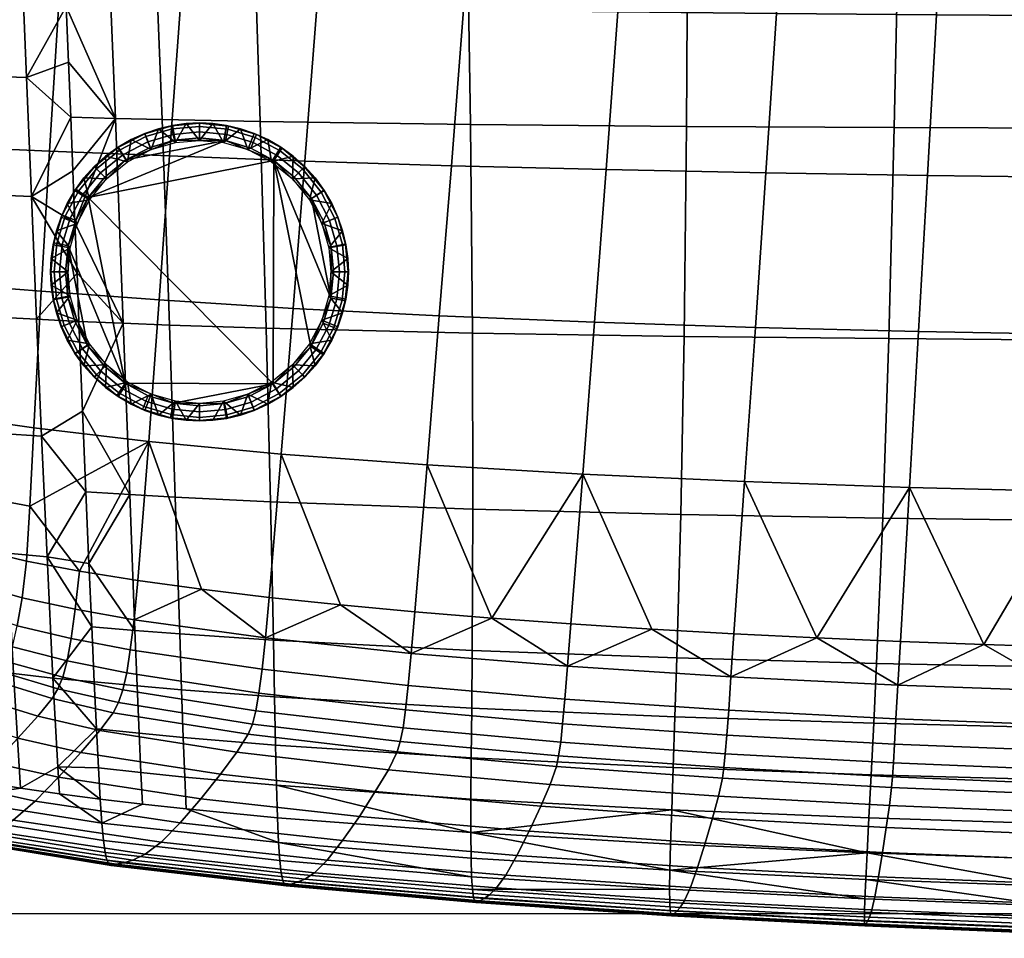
# Model space of a CAD drawing. Header units: millimetres. Extents: x -311 to 305, y -366 to 365.
# Tile 7 of 42: x -201 to -6, y -365 to -183. Entities that reach past the tile are written whole.
import ezdxf

# ---------------------------------------------------------------- set-up
doc = ezdxf.new("R2010")
doc.units = ezdxf.units.MM
doc.header["$MEASUREMENT"] = 0
for name, color, linetype in [('korpus', 251, 'Continuous'), ('nozky', 7, 'Continuous'), ('pudsymbol', 7, 'Continuous'), ('sedak', 60, 'Continuous')]:
    doc.layers.add(name, color=color, linetype=linetype)

msp = doc.modelspace()

# ---------------------------------------------------------------- meshes
at = {"layer": 'korpus'}
mesh = msp.add_polyface(dxfattribs=at)
corners = [(-232.85, -135.44, 28.25), (-226.08, -125.31, 27.26), (-226.74, -135.19, 27.26), (-227.36, -145.02, 27.26), (-80.31, -150.62, 25), (-78.07, -119.01, 25), (-47.15, -118.98, 25), (-49.16, -150.74, 25), (-82.57, -181.78, 25), (-51.19, -182.13, 25), (-84.9, -212.97, 25.03), (-53.3, -213.63, 25.03), (-110.69, -150.5, 25), (-108.31, -119.07, 25), (-113.08, -181.38, 25), (-115.5, -212.19, 25.03), (-139.74, -150.39, 25), (-137.31, -119.2, 25), (-142.12, -180.94, 25), (-144.5, -211.27, 25.03), (-166.81, -150.34, 25.04), (-164.44, -119.42, 25.03), (-169.06, -180.49, 25.04), (-171.24, -210.27, 25.07), (-191.08, -150.37, 25.28), (-188.84, -119.73, 25.28), (-193.12, -180.1, 25.28), (-194.98, -209.31, 25.31), (-201.9, -150.42, 25.55), (-199.72, -119.92, 25.55), (-203.82, -179.95, 25.55), (-205.49, -208.88, 25.57), (-211.68, -150.5, 25.95), (-209.58, -120.13, 25.95), (-213.48, -179.85, 25.95), (-214.98, -208.52, 25.97), (-216.09, -235.45, 26.07), (-206.84, -236.21, 25.68), (-220.32, -150.62, 26.51), (-218.29, -120.36, 26.51), (-222.01, -179.81, 26.51), (-223.34, -208.22, 26.53), (-224.21, -234.7, 26.61), (-229, -173.75, 27.26), (-228.5, -164.33, 27.26), (-230.22, -200.72, 27.27), (-229.87, -191.97, 27.27), (-230.93, -225.17, 27.32), (-230.52, -209.19, 27.28), (-225.38, -115.39, 27.26), (-227.95, -154.74, 27.26), (-229.46, -182.97, 27.26)]
mesh.append_faces([[corners[k] for k in face] for face in [(0, 1, 2, 2), (0, 2, 3, 3), (4, 5, 6, 7), (8, 4, 7, 9), (10, 8, 9, 11), (12, 13, 5, 4), (14, 12, 4, 8), (15, 14, 8, 10), (16, 17, 13, 12), (18, 16, 12, 14), (19, 18, 14, 15), (20, 21, 17, 16), (22, 20, 16, 18), (23, 22, 18, 19), (24, 25, 21, 20), (26, 24, 20, 22), (27, 26, 22, 23), (28, 29, 25, 24), (30, 28, 24, 26), (31, 30, 26, 27), (32, 33, 29, 28), (34, 32, 28, 30), (35, 34, 30, 31), (36, 35, 31, 37), (38, 39, 33, 32), (40, 38, 32, 34), (41, 40, 34, 35), (42, 41, 35, 36), (40, 43, 44, 38), (41, 45, 46, 40), (38, 3, 2, 39), (42, 47, 48, 41), (39, 1, 49, 49), (38, 44, 50, 50), (38, 50, 3, 3), (39, 2, 1, 1), (40, 46, 51, 51), (41, 48, 45, 45), (40, 51, 43, 43)]])
mesh = msp.add_polyface(dxfattribs=at)
corners = [(-60.66, -319.8, 29.94), (-60.21, -313.22, 28.4), (-27.2, -314.85, 28.4), (-27.58, -321.5, 29.94), (71.97, -317.32, 28.4), (55.66, -308.38, 27.36), (72.11, -308.55, 27.36), (38.94, -316.86, 28.4), (22.74, -307.79, 27.36), (39.21, -308.12, 27.36), (5.88, -316.05, 28.4), (-10.21, -306.85, 27.36), (6.27, -307.37, 27.36), (-43.2, -305.53, 27.36), (-26.7, -306.24, 27.36), (43.05, -182.71, 25), (43.98, -150.93, 25), (74.54, -150.93, 25), (74.07, -182.76, 25), (42.09, -214.76, 25.03), (73.58, -214.89, 25.03), (41.14, -245.97, 25.22), (73.09, -246.18, 25.22), (40.17, -277.18, 25.78), (72.6, -277.5, 25.78), (11.87, -182.59, 25), (13.23, -150.9, 25), (10.47, -214.52, 25.03), (9.08, -245.57, 25.22), (7.67, -276.61, 25.78), (-19.55, -182.4, 25), (-17.82, -150.84, 25), (-21.34, -214.15, 25.03), (-23.11, -244.98, 25.22), (-24.92, -275.77, 25.78), (-51.19, -182.13, 25), (-49.16, -150.74, 25), (-53.3, -213.63, 25.03), (-55.39, -244.17, 25.22), (-57.51, -274.61, 25.78)]
mesh.append_faces([[corners[k] for k in face] for face in [(0, 1, 2, 3), (4, 5, 6, 6), (7, 8, 9, 9), (10, 11, 12, 12), (10, 12, 8, 8), (7, 9, 5, 5), (7, 10, 8, 8), (5, 4, 7, 7), (2, 11, 10, 10), (2, 13, 14, 14), (2, 14, 11, 11), (2, 1, 13, 13), (15, 16, 17, 18), (19, 15, 18, 20), (21, 19, 20, 22), (23, 21, 22, 24), (25, 26, 16, 15), (27, 25, 15, 19), (28, 27, 19, 21), (29, 28, 21, 23), (30, 31, 26, 25), (32, 30, 25, 27), (33, 32, 27, 28), (34, 33, 28, 29), (35, 36, 31, 30), (37, 35, 30, 32), (38, 37, 32, 33), (39, 38, 33, 34), (24, 6, 5, 23), (34, 29, 11, 11), (39, 34, 13, 13), (29, 23, 8, 8), (23, 9, 8, 8), (29, 8, 12, 12), (9, 23, 5, 5), (34, 11, 14, 14), (13, 34, 14, 14), (11, 29, 12, 12)]])
mesh = msp.add_polyface(dxfattribs=at)
corners = [(-153.55, -316.43, 32.23), (-152.94, -311.73, 29.94), (-124.05, -314.94, 29.94), (-124.57, -319.74, 32.23), (-179, -307.91, 29.94), (-178.27, -301.93, 28.41), (-152.29, -305.54, 28.4), (-179.72, -312.45, 32.23), (-180.48, -315.82, 35.54), (-154.17, -319.93, 35.54), (-181.34, -318.33, 40.16), (-154.86, -322.55, 40.16), (-190.71, -305.68, 29.95), (-189.89, -299.87, 28.42), (-191.52, -310.06, 32.23), (-192.37, -313.26, 35.54), (-193.32, -315.62, 40.15), (-194.43, -317.53, 46.33), (-182.36, -320.31, 46.34), (-201.39, -303.17, 29.96), (-200.4, -297.62, 28.45), (-202.3, -307.32, 32.24), (-203.26, -310.23, 35.53), (-204.32, -312.32, 40.14), (-205.54, -314.09, 46.32), (-208.63, -317.53, 64.44), (-197.32, -321.02, 64.46), (-210.89, -300.02, 30), (-209.72, -294.93, 28.5), (-151.56, -297.54, 27.36), (-137.46, -299.02, 27.36), (-177.5, -294.2, 27.37), (-164.95, -295.93, 27.36), (-189.08, -292.35, 27.39), (-199.51, -290.37, 27.44), (-208.58, -288.21, 27.52), (-173.3, -238.73, 25.25), (-171.24, -210.27, 25.07), (-144.5, -211.27, 25.03), (-146.81, -240.4, 25.22), (-175.35, -266.74, 25.79), (-149.15, -269.21, 25.78), (-196.61, -237.02, 25.44), (-194.98, -209.31, 25.31), (-198.1, -264.03, 25.92), (-206.84, -236.21, 25.68), (-205.49, -208.88, 25.57), (-207.91, -262.64, 26.1), (-198.88, -279.46, 26.58), (-208.34, -277.71, 26.71)]
mesh.append_faces([[corners[k] for k in face] for face in [(0, 1, 2, 3), (4, 5, 6, 1), (7, 4, 1, 0), (8, 7, 0, 9), (10, 8, 9, 11), (12, 13, 5, 4), (14, 12, 4, 7), (15, 14, 7, 8), (16, 15, 8, 10), (17, 16, 10, 18), (19, 20, 13, 12), (21, 19, 12, 14), (22, 21, 14, 15), (23, 22, 15, 16), (24, 23, 16, 17), (25, 24, 17, 26), (27, 28, 20, 19), (6, 29, 30, 30), (5, 31, 32, 32), (13, 33, 31, 5), (6, 5, 32, 32), (32, 29, 6, 6), (33, 13, 20, 34), (35, 34, 20, 28), (36, 37, 38, 39), (40, 36, 39, 41), (42, 43, 37, 36), (44, 42, 36, 40), (45, 46, 43, 42), (47, 45, 42, 44), (41, 29, 32, 40), (44, 40, 48, 48), (48, 49, 47, 44), (40, 33, 48, 48), (48, 34, 35, 49), (41, 30, 29, 29), (40, 31, 33, 33), (34, 48, 33, 33), (31, 40, 32, 32)]])
mesh = msp.add_polyface(dxfattribs=at)
corners = [(-61.62, -331.18, 40.16), (-61.33, -328.45, 35.54), (-28.1, -330.25, 35.54), (-28.29, -333, 40.16), (-61.91, -333.27, 46.34), (-28.47, -335.11, 46.34), (-62.68, -336.83, 64.47), (-28.88, -338.67, 64.47), (-93.06, -317.61, 29.94), (-92.53, -311.14, 28.4), (-60.21, -313.22, 28.4), (-60.66, -319.8, 29.94), (-93.5, -322.51, 32.23), (-61.03, -324.76, 32.23), (-93.89, -326.15, 35.54), (-94.29, -328.85, 40.16), (-94.74, -330.92, 46.34), (-95.97, -334.48, 64.47), (-124.05, -314.94, 29.94), (-123.47, -308.59, 28.4), (-124.57, -319.74, 32.23), (-125.07, -323.32, 35.54), (-125.61, -325.98, 40.16), (-126.24, -328.04, 46.34), (-127.97, -331.59, 64.47), (-130.55, -335.92, 91.26), (-97.83, -338.81, 91.27), (-152.94, -311.73, 29.94), (-152.29, -305.54, 28.4), (-59.62, -304.72, 27.36), (-43.2, -305.53, 27.36), (-91.87, -302.77, 27.36), (-75.87, -303.8, 27.36), (-122.76, -300.39, 27.36), (-107.53, -301.64, 27.36), (-137.46, -299.02, 27.36), (-87.2, -243.14, 25.22), (-84.9, -212.97, 25.03), (-53.3, -213.63, 25.03), (-55.39, -244.17, 25.22), (-89.54, -273.15, 25.78), (-57.51, -274.61, 25.78), (-117.89, -241.88, 25.22), (-115.5, -212.19, 25.03), (-120.32, -271.35, 25.78), (-146.81, -240.4, 25.22), (-144.5, -211.27, 25.03), (-149.15, -269.21, 25.78)]
mesh.append_faces([[corners[k] for k in face] for face in [(0, 1, 2, 3), (4, 0, 3, 5), (6, 4, 5, 7), (8, 9, 10, 11), (12, 8, 11, 13), (14, 12, 13, 1), (15, 14, 1, 0), (16, 15, 0, 4), (17, 16, 4, 6), (18, 19, 9, 8), (20, 18, 8, 12), (21, 20, 12, 14), (22, 21, 14, 15), (23, 22, 15, 16), (24, 23, 16, 17), (25, 24, 17, 26), (27, 28, 19, 18), (10, 29, 30, 30), (9, 31, 32, 32), (10, 32, 29, 29), (19, 33, 34, 34), (19, 35, 33, 33), (9, 34, 31, 31), (9, 32, 10, 10), (28, 35, 19, 19), (9, 19, 34, 34), (36, 37, 38, 39), (40, 36, 39, 41), (42, 43, 37, 36), (44, 42, 36, 40), (45, 46, 43, 42), (47, 45, 42, 44), (41, 29, 32, 40), (41, 30, 29, 29), (32, 31, 40, 40), (31, 34, 40, 40), (44, 33, 35, 47), (34, 44, 40, 40), (44, 34, 33, 33)]])
mesh = msp.add_polyface(dxfattribs=at)
corners = [(5.21, -331.59, 35.54), (5.37, -327.83, 32.23), (38.59, -328.72, 32.23), (38.49, -332.49, 35.54), (5.09, -334.35, 40.16), (38.42, -335.27, 40.16), (4.99, -336.47, 46.34), (38.37, -337.39, 46.34), (4.81, -340.04, 64.47), (38.31, -340.96, 64.47), (4.55, -344.37, 91.28), (38.24, -345.3, 91.29), (4.23, -349.31, 124.95), (38.14, -350.23, 124.97), (3.89, -354.13, 162.84), (38.04, -355.06, 162.9), (3.58, -358.1, 202.32), (37.95, -359.04, 202.45), (3.33, -360.71, 240.98), (37.87, -361.65, 241.23), (3.14, -362.18, 277.34), (37.82, -363.13, 277.73), (2.99, -362.98, 310.15), (37.77, -363.94, 310.68), (2.87, -363.54, 338.15), (37.74, -364.51, 338.8), (2.78, -363.94, 360.39), (37.72, -364.91, 361.12), (2.77, -363.68, 369.43), (37.73, -364.65, 370.18), (2.79, -362.83, 377.17), (37.77, -363.79, 377.94), (2.87, -361.18, 383.69), (37.85, -362.11, 384.47), (-27.58, -321.5, 29.94), (-27.2, -314.85, 28.4), (5.88, -316.05, 28.4), (5.59, -322.76, 29.94), (-27.88, -326.53, 32.23), (-28.1, -330.25, 35.54), (-28.29, -333, 40.16), (-28.47, -335.11, 46.34), (-28.88, -338.67, 64.47), (-29.49, -343.01, 91.28), (-30.25, -347.95, 124.93), (-31.05, -352.76, 162.75), (-31.79, -356.72, 202.09), (-32.38, -359.31, 240.55), (-32.84, -360.76, 276.67), (-33.2, -361.54, 309.23), (-33.49, -362.08, 337.02), (-33.72, -362.47, 359.12), (-33.79, -362.22, 368.11), (-33.82, -361.39, 375.82), (-33.8, -359.76, 382.33), (-61.03, -324.76, 32.23), (-60.66, -319.8, 29.94), (-61.33, -328.45, 35.54), (3, -358.5, 389.07), (-33.71, -357.13, 387.69), (37.97, -359.41, 389.86)]
mesh.append_faces([[corners[k] for k in face] for face in [(0, 1, 2, 3), (4, 0, 3, 5), (6, 4, 5, 7), (8, 6, 7, 9), (10, 8, 9, 11), (12, 10, 11, 13), (14, 12, 13, 15), (16, 14, 15, 17), (18, 16, 17, 19), (20, 18, 19, 21), (22, 20, 21, 23), (24, 22, 23, 25), (26, 24, 25, 27), (28, 26, 27, 29), (30, 28, 29, 31), (32, 30, 31, 33), (34, 35, 36, 37), (38, 34, 37, 1), (39, 38, 1, 0), (40, 39, 0, 4), (41, 40, 4, 6), (42, 41, 6, 8), (43, 42, 8, 10), (44, 43, 10, 12), (45, 44, 12, 14), (46, 45, 14, 16), (47, 46, 16, 18), (48, 47, 18, 20), (49, 48, 20, 22), (50, 49, 22, 24), (51, 50, 24, 26), (52, 51, 26, 28), (53, 52, 28, 30), (54, 53, 30, 32), (55, 56, 34, 38), (57, 55, 38, 39), (32, 58, 59, 54), (33, 60, 58, 32)]])
mesh = msp.add_polyface(dxfattribs=at)
corners = [(-154.17, -319.93, 35.54), (-153.55, -316.43, 32.23), (-124.57, -319.74, 32.23), (-125.07, -323.32, 35.54), (-154.86, -322.55, 40.16), (-125.61, -325.98, 40.16), (-155.68, -324.58, 46.34), (-126.24, -328.04, 46.34), (-157.92, -328.12, 64.47), (-127.97, -331.59, 64.47), (-161.14, -332.45, 91.26), (-130.55, -335.92, 91.26), (-165.04, -337.37, 124.73), (-133.7, -340.84, 124.78), (-169.13, -342.11, 162.08), (-137.01, -345.61, 162.25), (-172.92, -345.93, 200.51), (-140.08, -349.49, 200.91), (-176.04, -348.3, 237.52), (-142.57, -351.94, 238.3), (-178.49, -349.49, 271.88), (-144.51, -353.24, 273.12), (-180.36, -349.99, 302.64), (-146.01, -353.84, 304.36), (-181.77, -350.27, 328.87), (-147.18, -354.23, 331.02), (-182.81, -350.49, 349.88), (-148.1, -354.54, 352.36), (-183.23, -350.22, 358.48), (-148.5, -354.29, 361.09), (-183.61, -349.45, 365.89), (-148.84, -353.5, 368.61), (-183.95, -347.97, 372.17), (-149.15, -351.99, 374.97), (-182.36, -320.31, 46.34), (-181.34, -318.33, 40.16), (-185.04, -323.83, 64.46), (-188.78, -328.16, 91.25), (-193.21, -333.07, 124.68), (-197.84, -337.78, 161.92), (-202.16, -341.55, 200.15), (-205.76, -343.83, 236.85), (-208.61, -344.9, 270.8), (-210.77, -345.27, 301.14), (-212.31, -345.42, 326.97), (-213.32, -345.54, 347.64), (-213.67, -345.24, 356.1), (-213.97, -344.47, 363.38), (-214.22, -343.03, 369.54), (-197.32, -321.02, 64.46), (-194.43, -317.53, 46.33), (-201.26, -325.36, 91.23), (-205.88, -330.27, 124.64), (-210.7, -334.98, 161.84), (-215.2, -338.74, 199.97), (-212.73, -321.88, 91.21), (-208.63, -317.53, 64.44), (-184.28, -345.59, 377.38), (-214.47, -340.74, 374.64), (-149.42, -349.54, 380.24)]
mesh.append_faces([[corners[k] for k in face] for face in [(0, 1, 2, 3), (4, 0, 3, 5), (6, 4, 5, 7), (8, 6, 7, 9), (10, 8, 9, 11), (12, 10, 11, 13), (14, 12, 13, 15), (16, 14, 15, 17), (18, 16, 17, 19), (20, 18, 19, 21), (22, 20, 21, 23), (24, 22, 23, 25), (26, 24, 25, 27), (28, 26, 27, 29), (30, 28, 29, 31), (32, 30, 31, 33), (34, 35, 4, 6), (36, 34, 6, 8), (37, 36, 8, 10), (38, 37, 10, 12), (39, 38, 12, 14), (40, 39, 14, 16), (41, 40, 16, 18), (42, 41, 18, 20), (43, 42, 20, 22), (44, 43, 22, 24), (45, 44, 24, 26), (46, 45, 26, 28), (47, 46, 28, 30), (48, 47, 30, 32), (49, 50, 34, 36), (51, 49, 36, 37), (52, 51, 37, 38), (53, 52, 38, 39), (54, 53, 39, 40), (55, 56, 49, 51), (32, 57, 58, 48), (33, 59, 57, 32)]])
mesh = msp.add_polyface(dxfattribs=at)
corners = [(-63.85, -341.17, 91.28), (-62.68, -336.83, 64.47), (-28.88, -338.67, 64.47), (-29.49, -343.01, 91.28), (-65.3, -346.1, 124.88), (-30.25, -347.95, 124.93), (-66.83, -350.9, 162.61), (-31.05, -352.76, 162.75), (-68.24, -354.85, 201.76), (-31.79, -356.72, 202.09), (-69.37, -357.41, 239.91), (-32.38, -359.31, 240.55), (-70.25, -358.83, 275.66), (-32.84, -360.76, 276.67), (-70.93, -359.57, 307.85), (-33.2, -361.54, 309.23), (-71.48, -360.08, 335.33), (-33.49, -362.08, 337.02), (-71.94, -360.46, 357.23), (-33.72, -362.47, 359.12), (-72.12, -360.22, 366.15), (-33.79, -362.22, 368.11), (-72.25, -359.4, 373.82), (-33.82, -361.39, 375.82), (-72.33, -357.81, 380.29), (-33.8, -359.76, 382.33), (-97.83, -338.81, 91.27), (-95.97, -334.48, 64.47), (-100.12, -343.74, 124.83), (-102.53, -348.53, 162.43), (-104.76, -352.45, 201.35), (-106.55, -354.96, 239.13), (-107.95, -356.33, 274.43), (-109.03, -357.02, 306.16), (-109.89, -357.49, 333.25), (-110.6, -357.84, 354.89), (-110.9, -357.59, 363.73), (-111.16, -356.8, 371.33), (-111.36, -355.24, 377.76), (-133.7, -340.84, 124.78), (-130.55, -335.92, 91.26), (-137.01, -345.61, 162.25), (-140.08, -349.49, 200.91), (-142.57, -351.94, 238.3), (-144.51, -353.24, 273.12), (-146.01, -353.84, 304.36), (-147.18, -354.23, 331.02), (-148.1, -354.54, 352.36), (-148.5, -354.29, 361.09), (-148.84, -353.5, 368.61), (-149.15, -351.99, 374.97), (-33.71, -357.13, 387.69), (-72.35, -355.23, 385.64), (-111.52, -352.73, 383.08), (-149.42, -349.54, 380.24)]
mesh.append_faces([[corners[k] for k in face] for face in [(0, 1, 2, 3), (4, 0, 3, 5), (6, 4, 5, 7), (8, 6, 7, 9), (10, 8, 9, 11), (12, 10, 11, 13), (14, 12, 13, 15), (16, 14, 15, 17), (18, 16, 17, 19), (20, 18, 19, 21), (22, 20, 21, 23), (24, 22, 23, 25), (26, 27, 1, 0), (28, 26, 0, 4), (29, 28, 4, 6), (30, 29, 6, 8), (31, 30, 8, 10), (32, 31, 10, 12), (33, 32, 12, 14), (34, 33, 14, 16), (35, 34, 16, 18), (36, 35, 18, 20), (37, 36, 20, 22), (38, 37, 22, 24), (39, 40, 26, 28), (41, 39, 28, 29), (42, 41, 29, 30), (43, 42, 30, 31), (44, 43, 31, 32), (45, 44, 32, 33), (46, 45, 33, 34), (47, 46, 34, 35), (48, 47, 35, 36), (49, 48, 36, 37), (50, 49, 37, 38), (25, 51, 52, 24), (53, 38, 52, 52), (24, 52, 38, 38), (38, 53, 54, 50)]])
at = {"layer": 'nozky'}
mesh = msp.add_polyface(dxfattribs=at)
corners = [(-165.32, -207.18, 25), (-165.32, -203.74, 3.47), (-167.96, -203.86, 3.47), (-170.05, -207.62, 25), (-170.68, -204.23, 3.47), (-173.42, -204.88, 3.47), (-174.89, -209.01, 25), (-176.16, -205.81, 3.47), (-179.54, -211.42, 25), (-178.84, -207.03, 3.47), (-181.43, -208.54, 3.47), (-183.88, -210.32, 3.47), (-183.7, -214.8, 25), (-186.14, -212.36, 3.47), (-188.18, -214.62, 3.47), (-179.86, -211.05), (-175.07, -208.56), (-170.28, -207.17), (-160.15, -207.21), (-187.34, -218.47), (-165.32, -206.7), (-181.11, -209.14, 1.05), (-185.66, -212.84, 1.05), (-186.1, -212.4, 2.25), (-181.45, -208.62, 2.25), (-180.51, -210.05, 0.25), (-184.89, -213.61, 0.25), (-175.91, -206.44, 1.05), (-176.13, -205.86, 2.25), (-175.51, -207.45, 0.25), (-170.71, -204.93, 1.05), (-170.82, -204.32, 2.25), (-170.5, -205.99, 0.25), (-165.32, -204.42, 1.05), (-165.32, -203.8, 2.25), (-165.32, -205.5, 0.25), (-184.04, -214.46)]
mesh.append_faces([[corners[k] for k in face] for face in [(0, 1, 2, 2), (3, 4, 5, 5), (6, 5, 7, 7), (8, 9, 10, 10), (8, 10, 11, 11), (9, 6, 7, 7), (4, 3, 2, 2), (12, 13, 14, 14), (13, 12, 11, 11), (0, 2, 3, 3), (6, 9, 8, 8), (8, 11, 12, 12), (3, 5, 6, 6), (15, 16, 17, 17), (18, 19, 15, 15), (15, 17, 18, 18), (20, 18, 17, 17), (21, 22, 23, 24), (25, 26, 22, 21), (27, 21, 24, 28), (29, 25, 21, 27), (30, 27, 28, 31), (32, 29, 27, 30), (33, 30, 31, 34), (35, 32, 30, 33), (23, 13, 11, 11), (24, 11, 10, 10), (23, 14, 13, 13), (24, 23, 11, 11), (28, 9, 7, 7), (31, 28, 7, 5), (4, 31, 5, 5), (28, 24, 10, 9), (34, 31, 4, 2), (34, 2, 1, 1), (29, 16, 15, 25), (35, 20, 17, 32), (32, 17, 16, 29), (25, 15, 36, 26)]])
mesh = msp.add_polyface(dxfattribs=at)
corners = [(-146.93, -214.8, 25), (-142.46, -214.62, 3.47), (-144.5, -212.36, 3.47), (-151.09, -211.42, 25), (-146.76, -210.32, 3.47), (-149.21, -208.54, 3.47), (-151.79, -207.03, 3.47), (-155.75, -209.01, 25), (-154.48, -205.81, 3.47), (-157.22, -204.88, 3.47), (-160.59, -207.62, 25), (-159.96, -204.23, 3.47), (-165.32, -207.18, 25), (-162.67, -203.86, 3.47), (-165.32, -203.74, 3.47), (-187.34, -218.47), (-160.15, -207.21), (-150.61, -211.17), (-155.18, -208.72), (-159.71, -204.97, 1.05), (-165.32, -204.42, 1.05), (-165.32, -203.8, 2.25), (-159.58, -204.36, 2.25), (-159.92, -206.04, 0.25), (-165.32, -205.5, 0.25), (-154.31, -206.61, 1.05), (-154.07, -206.03, 2.25), (-154.72, -207.61, 0.25), (-149.34, -209.27, 1.05), (-148.99, -208.75, 2.25), (-149.94, -210.17, 0.25), (-144.98, -212.84, 1.05), (-144.54, -212.4, 2.25), (-145.74, -213.61, 0.25), (-165.32, -206.7), (-146.59, -214.46)]
mesh.append_faces([[corners[k] for k in face] for face in [(0, 1, 2, 2), (3, 4, 5, 5), (3, 5, 6, 6), (4, 0, 2, 2), (7, 8, 9, 9), (10, 9, 11, 11), (12, 13, 14, 14), (13, 10, 11, 11), (8, 7, 6, 6), (0, 4, 3, 3), (3, 6, 7, 7), (10, 13, 12, 12), (7, 9, 10, 10), (15, 16, 17, 17), (16, 18, 17, 17), (19, 20, 21, 22), (23, 24, 20, 19), (25, 19, 22, 26), (27, 23, 19, 25), (28, 25, 26, 29), (30, 27, 25, 28), (31, 28, 29, 32), (33, 30, 28, 31), (21, 14, 13, 13), (22, 13, 11, 11), (26, 22, 9, 8), (6, 26, 8, 8), (5, 29, 6, 6), (22, 11, 9, 9), (2, 32, 4, 4), (13, 22, 21, 21), (2, 1, 32, 32), (5, 4, 29, 29), (23, 16, 34, 24), (16, 23, 27, 18), (6, 29, 26, 26), (30, 17, 18, 27), (32, 29, 4, 4), (33, 35, 17, 30)]])
mesh = msp.add_polyface(dxfattribs=at)
corners = [(-187.08, -218.96, 25), (-188.18, -214.62, 3.47), (-189.96, -217.07, 3.47), (-189.49, -223.61, 25), (-191.47, -219.66, 3.47), (-192.69, -222.35, 3.47), (-193.62, -225.08, 3.47), (-190.88, -228.45, 25), (-194.27, -227.83, 3.47), (-194.64, -230.54, 3.47), (-191.32, -233.18, 25), (-194.76, -233.18, 3.47), (-194.64, -235.83, 3.47), (-183.7, -214.8, 25), (-191.29, -228.02), (-189.78, -223.05), (-187.34, -218.47), (-180.03, -255.2), (-179.86, -211.05), (-184.04, -214.46), (-150.61, -211.17), (-150.78, -255.32), (-193.53, -227.57, 1.05), (-194.08, -233.18, 1.05), (-194.71, -233.18, 2.25), (-194.14, -227.45, 2.25), (-192.47, -227.78, 0.25), (-193, -233.18, 0.25), (-191.89, -222.18, 1.05), (-192.47, -221.94, 2.25), (-190.89, -222.59, 0.25), (-189.23, -217.2, 1.05), (-189.75, -216.86, 2.25), (-188.33, -217.81, 0.25), (-185.66, -212.84, 1.05), (-186.1, -212.4, 2.25), (-184.89, -213.61, 0.25), (-191.8, -233.18)]
mesh.append_faces([[corners[k] for k in face] for face in [(0, 1, 2, 2), (3, 4, 5, 5), (3, 5, 6, 6), (4, 0, 2, 2), (7, 8, 9, 9), (10, 9, 11, 11), (12, 10, 11, 11), (8, 7, 6, 6), (0, 4, 3, 3), (3, 6, 7, 7), (7, 9, 10, 10), (13, 1, 0, 0), (14, 15, 16, 16), (16, 17, 14, 14), (18, 16, 19, 19), (20, 21, 16, 16), (22, 23, 24, 25), (26, 27, 23, 22), (28, 22, 25, 29), (30, 26, 22, 28), (31, 28, 29, 32), (33, 30, 28, 31), (34, 31, 32, 35), (36, 33, 31, 34), (24, 11, 9, 9), (25, 9, 8, 8), (29, 6, 5, 5), (29, 5, 4, 4), (25, 8, 6, 6), (32, 2, 1, 1), (32, 4, 2, 2), (29, 25, 6, 6), (35, 32, 1, 1), (29, 4, 32, 32), (26, 14, 37, 27), (33, 16, 15, 30), (36, 19, 16, 33), (30, 15, 14, 26), (9, 25, 24, 24)]])
mesh = msp.add_polyface(dxfattribs=at)
corners = [(-160.59, -258.75, 25), (-162.67, -262.51, 3.47), (-159.96, -262.14, 3.47), (-157.22, -261.49, 3.47), (-155.75, -257.36, 25), (-154.48, -260.56, 3.47), (-151.79, -259.34, 3.47), (-151.09, -254.95, 25), (-149.21, -257.83, 3.47), (-146.93, -251.57, 25), (-146.76, -256.04, 3.47), (-144.5, -254, 3.47), (-165.32, -259.18, 25), (-165.32, -262.63, 3.47), (-165.32, -259.67), (-170.48, -259.16), (-160.36, -259.2), (-150.78, -255.32), (-143.3, -247.9), (-146.59, -251.91), (-155.57, -257.81), (-150.61, -211.17), (-149.53, -257.22, 1.05), (-144.98, -253.52, 1.05), (-144.54, -253.96, 2.25), (-149.18, -257.74, 2.25), (-150.12, -256.32, 0.25), (-145.74, -252.76, 0.25), (-154.73, -259.93, 1.05), (-154.5, -260.51, 2.25), (-155.13, -258.92, 0.25), (-159.93, -261.44, 1.05), (-159.81, -262.05, 2.25), (-160.13, -260.37, 0.25), (-165.32, -261.95, 1.05), (-165.32, -262.57, 2.25), (-165.32, -260.87, 0.25), (-167.96, -262.51, 3.47)]
mesh.append_faces([[corners[k] for k in face] for face in [(0, 1, 2, 2), (0, 2, 3, 3), (4, 5, 6, 6), (7, 6, 8, 8), (5, 4, 3, 3), (9, 10, 11, 11), (10, 7, 8, 8), (0, 3, 4, 4), (4, 6, 7, 7), (7, 10, 9, 9), (12, 13, 1, 0), (14, 15, 16, 16), (17, 18, 19, 19), (17, 20, 16, 16), (17, 16, 15, 15), (21, 18, 17, 17), (22, 23, 24, 25), (26, 27, 23, 22), (28, 22, 25, 29), (30, 26, 22, 28), (31, 28, 29, 32), (33, 30, 28, 31), (34, 31, 32, 35), (36, 33, 31, 34), (25, 8, 6, 6), (25, 6, 29, 29), (5, 29, 6, 6), (3, 29, 5, 5), (10, 25, 24, 24), (10, 8, 25, 25), (32, 3, 2, 2), (35, 32, 2, 1), (13, 35, 1, 1), (37, 35, 13, 13), (29, 3, 32, 32), (30, 20, 17, 26), (33, 16, 20, 30), (26, 17, 19, 27), (36, 14, 16, 33)]])
mesh = msp.add_polyface(dxfattribs=at)
corners = [(-146.93, -251.57, 25), (-144.5, -254, 3.47), (-142.46, -251.74, 3.47), (-143.56, -247.41, 25), (-140.67, -249.3, 3.47), (-139.16, -246.71, 3.47), (-141.14, -242.75, 25), (-137.94, -244.02, 3.47), (-139.75, -237.91, 25), (-137.01, -241.29, 3.47), (-136.36, -238.54, 3.47), (-135.99, -235.83, 3.47), (-139.32, -233.18, 25), (-139.34, -238.35), (-140.85, -243.32), (-143.3, -247.9), (-150.61, -211.17), (-139.3, -228.22), (-138.84, -233.18), (-137.11, -238.8, 1.05), (-136.55, -233.18, 1.05), (-135.93, -233.18, 2.25), (-136.5, -238.92, 2.25), (-138.17, -238.58, 0.25), (-137.64, -233.18, 0.25), (-138.74, -244.19, 1.05), (-138.17, -244.43, 2.25), (-139.74, -243.78, 0.25), (-141.4, -249.16, 1.05), (-140.88, -249.51, 2.25), (-142.3, -248.56, 0.25), (-144.98, -253.52, 1.05), (-144.54, -253.96, 2.25), (-145.74, -252.76, 0.25), (-135.87, -233.18, 3.47), (-146.76, -256.04, 3.47), (-146.59, -251.91)]
mesh.append_faces([[corners[k] for k in face] for face in [(0, 1, 2, 2), (3, 4, 5, 5), (6, 5, 7, 7), (4, 3, 2, 2), (0, 2, 3, 3), (3, 5, 6, 6), (8, 9, 10, 10), (8, 10, 11, 11), (8, 11, 12, 12), (6, 9, 8, 8), (9, 6, 7, 7), (13, 14, 15, 15), (15, 16, 13, 13), (17, 18, 13, 13), (19, 20, 21, 22), (23, 24, 20, 19), (25, 19, 22, 26), (27, 23, 19, 25), (28, 25, 26, 29), (30, 27, 25, 28), (31, 28, 29, 32), (33, 30, 28, 31), (21, 34, 11, 11), (22, 10, 9, 9), (26, 9, 7, 7), (22, 11, 10, 10), (29, 5, 4, 4), (32, 2, 1, 1), (32, 1, 35, 35), (29, 4, 2, 2), (26, 7, 5, 5), (22, 21, 11, 11), (29, 26, 5, 5), (32, 29, 2, 2), (22, 9, 26, 26), (23, 13, 18, 24), (30, 15, 14, 27), (33, 36, 15, 30), (27, 14, 13, 23)]])
mesh = msp.add_polyface(dxfattribs=at)
corners = [(-139.32, -233.18, 25), (-135.87, -233.18, 3.47), (-135.99, -230.54, 3.47), (-139.75, -228.45, 25), (-136.36, -227.83, 3.47), (-141.14, -223.61, 25), (-137.01, -225.08, 3.47), (-137.94, -222.35, 3.47), (-139.16, -219.66, 3.47), (-143.56, -218.96, 25), (-140.67, -217.07, 3.47), (-142.46, -214.62, 3.47), (-146.93, -214.8, 25), (-135.99, -235.83, 3.47), (-139.34, -238.35), (-150.61, -211.17), (-143.18, -218.65), (-140.69, -223.44), (-139.3, -228.22), (-146.59, -214.46), (-141.28, -217.39, 1.05), (-144.98, -212.84, 1.05), (-144.54, -212.4, 2.25), (-140.76, -217.05, 2.25), (-142.18, -217.99, 0.25), (-145.74, -213.61, 0.25), (-138.57, -222.6, 1.05), (-137.99, -222.37, 2.25), (-139.58, -222.99, 0.25), (-137.06, -227.79, 1.05), (-136.45, -227.68, 2.25), (-138.13, -228, 0.25), (-136.55, -233.18, 1.05), (-135.93, -233.18, 2.25), (-137.64, -233.18, 0.25), (-138.84, -233.18)]
mesh.append_faces([[corners[k] for k in face] for face in [(0, 1, 2, 2), (3, 2, 4, 4), (5, 6, 7, 7), (5, 7, 8, 8), (6, 3, 4, 4), (9, 10, 11, 11), (10, 9, 8, 8), (3, 6, 5, 5), (5, 8, 9, 9), (9, 11, 12, 12), (0, 13, 1, 1), (0, 2, 3, 3), (14, 15, 16, 16), (16, 17, 18, 18), (19, 16, 15, 15), (14, 16, 18, 18), (20, 21, 22, 23), (24, 25, 21, 20), (26, 20, 23, 27), (28, 24, 20, 26), (29, 26, 27, 30), (31, 28, 26, 29), (32, 29, 30, 33), (34, 31, 29, 32), (11, 10, 23, 23), (8, 23, 10, 10), (7, 27, 8, 8), (4, 30, 6, 6), (2, 30, 4, 4), (6, 27, 7, 7), (1, 33, 2, 2), (8, 27, 23, 23), (2, 33, 30, 30), (30, 27, 6, 6), (23, 22, 11, 11), (19, 25, 24, 16), (16, 24, 28, 17), (31, 18, 17, 28), (34, 35, 18, 31)]])
mesh = msp.add_polyface(dxfattribs=at)
corners = [(-183.7, -251.57, 25), (-186.14, -254, 3.47), (-183.88, -256.04, 3.47), (-179.54, -254.95, 25), (-181.43, -257.83, 3.47), (-178.84, -259.34, 3.47), (-174.89, -257.36, 25), (-176.16, -260.56, 3.47), (-170.05, -258.75, 25), (-173.42, -261.49, 3.47), (-170.68, -262.14, 3.47), (-165.32, -259.18, 25), (-167.96, -262.51, 3.47), (-165.32, -262.63, 3.47), (-150.78, -255.32), (-180.03, -255.2), (-187.34, -218.47), (-187.45, -247.72), (-184.04, -251.91), (-170.48, -259.16), (-175.45, -257.65), (-170.93, -261.39, 1.05), (-165.32, -261.95, 1.05), (-165.32, -262.57, 2.25), (-171.05, -262, 2.25), (-170.72, -260.33, 0.25), (-165.32, -260.87, 0.25), (-176.33, -259.76, 1.05), (-176.56, -260.33, 2.25), (-175.91, -258.76, 0.25), (-181.3, -257.1, 1.05), (-181.64, -257.62, 2.25), (-180.7, -256.2, 0.25), (-185.66, -253.52, 1.05), (-186.1, -253.96, 2.25), (-184.89, -252.76, 0.25), (-165.32, -259.67)]
mesh.append_faces([[corners[k] for k in face] for face in [(0, 1, 2, 2), (3, 4, 5, 5), (6, 5, 7, 7), (8, 9, 10, 10), (11, 12, 13, 13), (12, 8, 10, 10), (9, 6, 7, 7), (4, 3, 2, 2), (0, 2, 3, 3), (6, 9, 8, 8), (8, 12, 11, 11), (3, 5, 6, 6), (14, 15, 16, 16), (17, 15, 18, 18), (19, 20, 15, 15), (15, 14, 19, 19), (21, 22, 23, 24), (25, 26, 22, 21), (27, 21, 24, 28), (29, 25, 21, 27), (30, 27, 28, 31), (32, 29, 27, 30), (33, 30, 31, 34), (35, 32, 30, 33), (10, 24, 12, 12), (7, 28, 9, 9), (5, 28, 7, 7), (9, 24, 10, 10), (2, 31, 4, 4), (34, 2, 1, 1), (31, 5, 4, 4), (12, 24, 23, 23), (36, 26, 25, 19), (5, 31, 28, 28), (29, 20, 19, 25), (32, 15, 20, 29), (34, 31, 2, 2), (15, 32, 35, 18), (28, 24, 9, 9)]])
mesh = msp.add_polyface(dxfattribs=at)
corners = [(-190.88, -237.91, 25), (-194.64, -235.83, 3.47), (-194.27, -238.54, 3.47), (-193.62, -241.29, 3.47), (-189.49, -242.75, 25), (-192.69, -244.02, 3.47), (-191.47, -246.71, 3.47), (-187.08, -247.41, 25), (-189.96, -249.3, 3.47), (-183.7, -251.57, 25), (-188.18, -251.74, 3.47), (-186.14, -254, 3.47), (-191.32, -233.18, 25), (-191.8, -233.18), (-191.29, -228.02), (-191.33, -238.15), (-187.45, -247.72), (-189.94, -242.93), (-180.03, -255.2), (-189.36, -248.98, 1.05), (-185.66, -253.52, 1.05), (-186.1, -253.96, 2.25), (-189.88, -249.32, 2.25), (-188.45, -248.38, 0.25), (-184.89, -252.76, 0.25), (-192.06, -243.77, 1.05), (-192.64, -244, 2.25), (-191.05, -243.37, 0.25), (-193.57, -238.57, 1.05), (-194.18, -238.69, 2.25), (-192.51, -238.37, 0.25), (-194.08, -233.18, 1.05), (-194.71, -233.18, 2.25), (-193, -233.18, 0.25), (-194.76, -233.18, 3.47), (-184.04, -251.91)]
mesh.append_faces([[corners[k] for k in face] for face in [(0, 1, 2, 2), (0, 2, 3, 3), (4, 5, 6, 6), (7, 6, 8, 8), (9, 10, 11, 11), (10, 7, 8, 8), (5, 4, 3, 3), (12, 1, 0, 0), (0, 3, 4, 4), (7, 10, 9, 9), (4, 6, 7, 7), (13, 14, 15, 15), (16, 17, 15, 15), (16, 15, 14, 14), (18, 16, 14, 14), (19, 20, 21, 22), (23, 24, 20, 19), (25, 19, 22, 26), (27, 23, 19, 25), (28, 25, 26, 29), (30, 27, 25, 28), (31, 28, 29, 32), (33, 30, 28, 31), (11, 10, 21, 21), (10, 8, 22, 22), (6, 22, 8, 8), (5, 26, 6, 6), (2, 29, 3, 3), (1, 29, 2, 2), (3, 26, 5, 5), (34, 32, 1, 1), (10, 22, 21, 21), (3, 29, 26, 26), (1, 32, 29, 29), (26, 22, 6, 6), (35, 24, 23, 16), (27, 17, 16, 23), (30, 15, 17, 27), (15, 30, 33, 13)]])
at = {"layer": 'pudsymbol'}
mesh = msp.add_polyface(dxfattribs=at)
corners = [(-305, -360), (305, -360), (305, 210), (-155, 210), (-305, -360), (-305, 360), (305, 360), (-155, 210), (305, 210)]
mesh.append_faces([[corners[k] for k in face] for face in [(0, 1, 2, 3), (7, 5, 4, 4), (7, 8, 6, 5)]])
at = {"layer": 'sedak'}
mesh = msp.add_polyface(dxfattribs=at)
corners = [(-198.54, -218.26, 383.99), (-189.53, -233.42, 385.77), (-189.94, -223.48, 385.06), (-190.35, -213.18, 384.32), (-190.78, -202.59, 383.55), (-199.5, -194.73, 382.28), (-191.23, -191.74, 382.76), (-200.49, -170.54, 380.5), (-191.68, -180.7, 381.95), (-192.14, -169.5, 381.12), (-192.61, -158.21, 380.28), (-197.53, -242.54, 385.74), (-189.15, -242.96, 386.46), (74.61, -204.81, 397.66), (74.02, -246.87, 400.1), (105, -246.89, 400.18), (105, -204.8, 397.74), (43.09, -204.8, 397.28), (42.03, -246.81, 399.73), (44.11, -159.19, 394.64), (75.19, -159.15, 395.03), (45.05, -113.01, 391.97), (75.73, -112.95, 392.36), (9.29, -204.76, 396.41), (8.02, -246.65, 398.9), (10.48, -159.21, 393.74), (11.55, -113.08, 391.04), (-27.91, -204.64, 394.88), (-29, -246.38, 397.43), (-26.96, -159.19, 392.12), (-26.16, -113.15, 389.31), (-68.99, -204.41, 392.56), (-69.46, -245.96, 395.23), (-68.75, -159.11, 389.65), (-68.67, -113.19, 386.67), (-111.75, -204.03, 389.69), (-111.35, -245.29, 392.48), (-112.42, -158.93, 386.62), (-113.27, -113.2, 383.42), (-153.3, -203.44, 386.58), (-152.11, -244.32, 389.46), (-154.77, -158.64, 383.37), (-156.41, -113.18, 380), (-172.73, -203.05, 385.04), (-171.26, -243.69, 387.94), (-174.46, -158.45, 381.79), (-176.32, -113.16, 378.35), (-181.95, -202.83, 384.28), (-180.38, -243.34, 387.19), (-183.75, -158.33, 381.02), (-185.67, -113.14, 377.56), (-187.61, -70.55, 374.06), (-178.22, -70.47, 374.88), (-188.43, -260.68, 387.71), (-193.09, -146.88, 379.43), (-193.57, -135.56, 378.56), (-194.05, -124.29, 377.69), (-195.03, -102.13, 375.93), (-194.54, -113.13, 376.81), (-195.51, -91.35, 375.04)]
mesh.append_faces([[corners[k] for k in face] for face in [(0, 1, 2, 2), (0, 3, 4, 4), (5, 4, 6, 6), (3, 0, 2, 2), (7, 8, 9, 9), (10, 7, 9, 9), (8, 5, 6, 6), (1, 11, 12, 12), (0, 11, 1, 1), (5, 0, 4, 4), (13, 14, 15, 16), (17, 18, 14, 13), (19, 17, 13, 20), (21, 19, 20, 22), (23, 24, 18, 17), (25, 23, 17, 19), (26, 25, 19, 21), (27, 28, 24, 23), (29, 27, 23, 25), (30, 29, 25, 26), (31, 32, 28, 27), (33, 31, 27, 29), (34, 33, 29, 30), (35, 36, 32, 31), (37, 35, 31, 33), (38, 37, 33, 34), (39, 40, 36, 35), (41, 39, 35, 37), (42, 41, 37, 38), (43, 44, 40, 39), (45, 43, 39, 41), (46, 45, 41, 42), (47, 48, 44, 43), (49, 47, 43, 45), (50, 49, 45, 46), (51, 50, 46, 52), (2, 48, 47, 47), (47, 49, 8, 8), (48, 12, 53, 53), (48, 2, 1, 1), (48, 1, 12, 12), (47, 4, 3, 3), (47, 6, 4, 4), (49, 9, 8, 8), (49, 54, 10, 10), (49, 10, 9, 9), (47, 8, 6, 6), (47, 3, 2, 2), (55, 54, 49, 49), (50, 56, 55, 55), (50, 57, 58, 58), (50, 58, 56, 56), (55, 49, 50, 50), (59, 57, 50, 50)]])
mesh = msp.add_polyface(dxfattribs=at)
corners = [(-203.38, -288.79, 387.96), (-202.13, -312.59, 388.04), (-194.31, -313.48, 388.78), (-195.47, -289.5, 388.69), (-204.51, -265.11, 386.64), (-196.54, -265.67, 387.36), (-205.52, -242.1, 385.02), (-197.53, -242.54, 385.74), (-206.53, -217.93, 383.29), (-198.54, -218.26, 383.99), (-207.47, -194.48, 381.59), (-199.5, -194.73, 382.28), (-208.43, -170.36, 379.81), (-200.49, -170.54, 380.5), (-218.14, -287.28, 386.47), (-216.73, -310.69, 386.54), (-219.33, -263.91, 385.16), (-220.35, -241.15, 383.57), (-221.29, -217.19, 381.86), (-222.14, -193.92, 380.18), (-222.98, -169.96, 378.42), (-231.48, -285.67, 384.86), (-229.9, -308.64, 384.94), (-232.7, -262.62, 383.57), (-233.66, -240.11, 382.01), (-234.48, -216.37, 380.32), (-235.17, -193.28, 378.67), (-235.82, -169.5, 376.94), (-243.4, -283.99, 383.05), (-241.61, -306.49, 383.17), (-244.62, -261.27, 381.78), (-245.48, -239.01, 380.25), (-246.14, -215.48, 378.59), (-246.62, -192.58, 376.97), (-247.03, -168.96, 375.27), (-253.9, -282.28, 380.98), (-251.83, -304.27, 381.16), (-255.12, -259.87, 379.71), (-255.85, -237.84, 378.2), (-256.3, -214.52, 376.57), (-256.56, -191.8, 374.97), (-256.69, -168.34, 373.31), (-193.34, -331, 386.18), (-200.71, -335.24, 383.36), (-192.99, -336.34, 384.08), (-215.12, -332.86, 381.92), (-228.08, -330.26, 380.42), (-191.68, -180.7, 381.95), (-239.5, -327.4, 378.83), (-249.29, -324.33, 377.13), (-254.78, -199.07, 570.43), (-256.32, -199.15, 561.52), (-251.94, -171.32, 550.71), (-250.05, -171.38, 560.71), (-253.7, -198.96, 580.12), (-248.66, -171.4, 571.48), (-253.05, -198.77, 590.51), (-247.76, -171.35, 582.91), (-252.82, -198.47, 601.53), (-247.34, -171.18, 594.88), (-252.97, -198.01, 613.1), (-247.41, -170.84, 607.26), (-253.49, -197.38, 625.14), (-247.92, -170.32, 619.93), (-254.32, -196.6, 637.49), (-248.84, -169.63, 632.75), (-255.42, -195.71, 649.98), (-250.11, -168.82, 645.58), (-214.76, -337.41, 378.75), (-214.47, -340.74, 374.64), (-184.28, -345.59, 377.38), (-184.6, -342.13, 381.57), (-227.76, -334.67, 377.32), (-227.57, -337.88, 373.28), (-239.22, -334.68, 371.89), (-239.26, -331.62, 375.82), (-249.18, -328.28, 374.25), (-249.38, -331.1, 370.46)]
mesh.append_faces([[corners[k] for k in face] for face in [(0, 1, 2, 3), (4, 0, 3, 5), (6, 4, 5, 7), (8, 6, 7, 9), (10, 8, 9, 11), (12, 10, 11, 13), (14, 15, 1, 0), (16, 14, 0, 4), (17, 16, 4, 6), (18, 17, 6, 8), (19, 18, 8, 10), (20, 19, 10, 12), (21, 22, 15, 14), (23, 21, 14, 16), (24, 23, 16, 17), (25, 24, 17, 18), (26, 25, 18, 19), (27, 26, 19, 20), (28, 29, 22, 21), (30, 28, 21, 23), (31, 30, 23, 24), (32, 31, 24, 25), (33, 32, 25, 26), (34, 33, 26, 27), (35, 36, 29, 28), (37, 35, 28, 30), (38, 37, 30, 31), (39, 38, 31, 32), (40, 39, 32, 33), (41, 40, 33, 34), (42, 43, 44, 44), (2, 1, 43, 42), (45, 15, 22, 46), (45, 43, 1, 15), (11, 47, 13, 13), (46, 22, 29, 48), (48, 29, 36, 49), (50, 51, 52, 53), (54, 50, 53, 55), (56, 54, 55, 57), (58, 56, 57, 59), (60, 58, 59, 61), (62, 60, 61, 63), (64, 62, 63, 65), (66, 64, 65, 67), (68, 69, 70, 71), (69, 68, 72, 73), (74, 75, 76, 77), (73, 72, 75, 74), (68, 45, 46, 72), (72, 46, 48, 75), (71, 44, 43, 68), (45, 68, 43, 43), (49, 76, 75, 48)]])
mesh = msp.add_polyface(dxfattribs=at)
corners = [(-193.34, -331, 386.18), (-184.94, -337.39, 384.8), (-185.31, -331.2, 387.15), (-194.31, -313.48, 388.78), (-185.71, -323.49, 388.69), (-186.15, -314.23, 389.52), (-195.47, -289.5, 388.69), (-186.64, -303.36, 389.74), (-187.18, -290.84, 389.45), (-196.54, -265.67, 387.36), (-187.77, -276.63, 388.74), (-188.43, -260.68, 387.71), (-189.15, -242.96, 386.46), (-197.53, -242.54, 385.74), (-192.99, -336.34, 384.08), (-111.62, -349.05, 387.35), (-111.52, -352.73, 383.08), (-72.35, -355.23, 385.64), (-72.29, -351.46, 389.93), (-111.66, -344.01, 390.64), (-149.67, -345.97, 384.49), (-149.42, -349.54, 380.24), (-149.89, -341.07, 387.76), (-184.6, -342.13, 381.57), (-184.28, -345.59, 377.38), (-167.93, -339.33, 386.27), (-176.58, -338.38, 385.54), (-111.58, -329.24, 394.59), (-111.64, -337.42, 393.03), (-71.93, -339.54, 395.63), (-71.64, -331.16, 397.2), (-111.49, -319.44, 395.44), (-71.3, -321.15, 398.06), (-111.4, -307.99, 395.68), (-70.92, -309.48, 398.31), (-150.28, -326.71, 391.68), (-150.08, -334.67, 390.12), (-150.48, -317.16, 392.52), (-150.7, -305.98, 392.74), (-151.27, -278.61, 391.74), (-111.28, -280.07, 394.71), (-152.11, -244.32, 389.46), (-111.35, -245.29, 392.48), (-168.53, -325.2, 390.18), (-168.22, -333.03, 388.63), (-168.86, -315.78, 391.01), (-169.22, -304.75, 391.24), (-170.1, -277.69, 390.23), (-171.26, -243.69, 387.94), (-177.27, -324.37, 389.43), (-176.91, -332.14, 387.88), (-177.66, -315.03, 390.26), (-178.09, -304.08, 390.49), (-179.1, -277.18, 389.48), (-180.38, -243.34, 387.19)]
mesh.append_faces([[corners[k] for k in face] for face in [(0, 1, 2, 2), (3, 4, 5, 5), (4, 0, 2, 2), (6, 7, 8, 8), (9, 10, 11, 11), (12, 13, 9, 11), (10, 6, 8, 8), (7, 3, 5, 5), (0, 4, 3, 3), (7, 6, 3, 3), (9, 6, 10, 10), (14, 1, 0, 0), (15, 16, 17, 18), (19, 15, 18, 18), (20, 21, 16, 16), (15, 19, 22, 20), (20, 16, 15, 15), (23, 24, 21, 20), (20, 25, 26, 23), (25, 20, 22, 22), (14, 23, 1, 1), (26, 1, 23, 23), (27, 28, 29, 30), (31, 27, 30, 32), (33, 31, 32, 34), (35, 36, 28, 27), (37, 35, 27, 31), (38, 37, 31, 33), (39, 38, 33, 40), (41, 39, 40, 42), (43, 44, 36, 35), (45, 43, 35, 37), (46, 45, 37, 38), (47, 46, 38, 39), (48, 47, 39, 41), (49, 50, 44, 43), (51, 49, 43, 45), (52, 51, 45, 46), (53, 52, 46, 47), (54, 53, 47, 48), (29, 28, 19, 19), (22, 19, 36, 36), (36, 19, 28, 28), (22, 36, 44, 25), (50, 26, 25, 44), (50, 2, 1, 26), (49, 4, 2, 50), (4, 49, 51, 5), (52, 7, 5, 51), (52, 53, 8, 8), (54, 11, 53, 53), (52, 8, 7, 7), (53, 10, 8, 8), (53, 11, 10, 10)]])
mesh = msp.add_polyface(dxfattribs=at)
corners = [(3.21, -354.59, 393.38), (3, -358.5, 389.07), (37.97, -359.41, 389.86), (38.15, -355.46, 394.17), (71.78, -359.92, 390.21), (-33.71, -357.13, 387.69), (-33.54, -353.28, 392), (-72.35, -355.23, 385.64), (-72.29, -351.46, 389.93), (72.01, -350.5, 397.84), (38.38, -350.05, 397.49), (105, -356.09, 394.61), (105, -350.64, 397.93), (3.5, -349.24, 396.69), (-33.28, -348, 395.31), (-72.16, -346.29, 393.24), (-111.66, -344.01, 390.64), (72.38, -334.64, 401.83), (72.18, -343.41, 400.24), (105, -343.54, 400.33), (105, -334.75, 401.91), (72.61, -324.19, 402.7), (105, -324.29, 402.78), (72.86, -312.07, 402.97), (105, -312.14, 403.05), (73.42, -282.8, 402.11), (105, -282.84, 402.19), (74.02, -246.87, 400.1), (105, -246.89, 400.18), (39.06, -334.28, 401.47), (38.69, -343, 399.89), (39.48, -323.88, 402.34), (39.94, -311.81, 402.61), (40.95, -282.64, 401.75), (42.03, -246.81, 399.73), (4.34, -333.61, 400.68), (3.88, -342.26, 399.09), (4.86, -323.3, 401.55), (5.44, -311.32, 401.81), (6.71, -282.34, 400.94), (8.02, -246.65, 398.9), (-32.48, -332.59, 399.29), (-32.92, -341.12, 397.7), (-31.97, -322.41, 400.15), (-31.41, -310.56, 400.41), (-30.21, -281.85, 399.52), (-29, -246.38, 397.43), (-71.64, -331.16, 397.2), (-71.93, -339.54, 395.63), (-71.3, -321.15, 398.06), (-70.92, -309.48, 398.31), (-70.14, -281.12, 397.38), (-69.46, -245.96, 395.23), (-111.28, -280.07, 394.71), (-111.4, -307.99, 395.68), (-111.35, -245.29, 392.48), (72.01, -355.95, 394.53)]
mesh.append_faces([[corners[k] for k in face] for face in [(0, 1, 2, 3), (3, 2, 4, 4), (5, 1, 6, 6), (7, 5, 8, 8), (9, 10, 3, 3), (11, 12, 9, 9), (3, 10, 13, 0), (0, 13, 14, 14), (6, 0, 14, 14), (15, 8, 14, 14), (6, 14, 8, 8), (8, 5, 6, 6), (16, 8, 15, 15), (6, 1, 0, 0), (17, 18, 19, 20), (21, 17, 20, 22), (23, 21, 22, 24), (25, 23, 24, 26), (27, 25, 26, 28), (29, 30, 18, 17), (31, 29, 17, 21), (32, 31, 21, 23), (33, 32, 23, 25), (34, 33, 25, 27), (35, 36, 30, 29), (37, 35, 29, 31), (38, 37, 31, 32), (39, 38, 32, 33), (40, 39, 33, 34), (41, 42, 36, 35), (43, 41, 35, 37), (44, 43, 37, 38), (45, 44, 38, 39), (46, 45, 39, 40), (47, 48, 42, 41), (49, 47, 41, 43), (50, 49, 43, 44), (51, 50, 44, 45), (52, 51, 45, 46), (53, 54, 50, 51), (55, 53, 51, 52), (18, 9, 12, 12), (30, 13, 10, 10), (18, 10, 9, 9), (30, 10, 18, 18), (42, 14, 13, 36), (13, 30, 36, 36), (42, 48, 14, 14), (48, 15, 14, 14), (48, 16, 15, 15), (56, 4, 11, 11), (56, 3, 4, 4), (9, 3, 56, 56), (11, 9, 56, 56)]])

doc.saveas('drawing.dxf')
